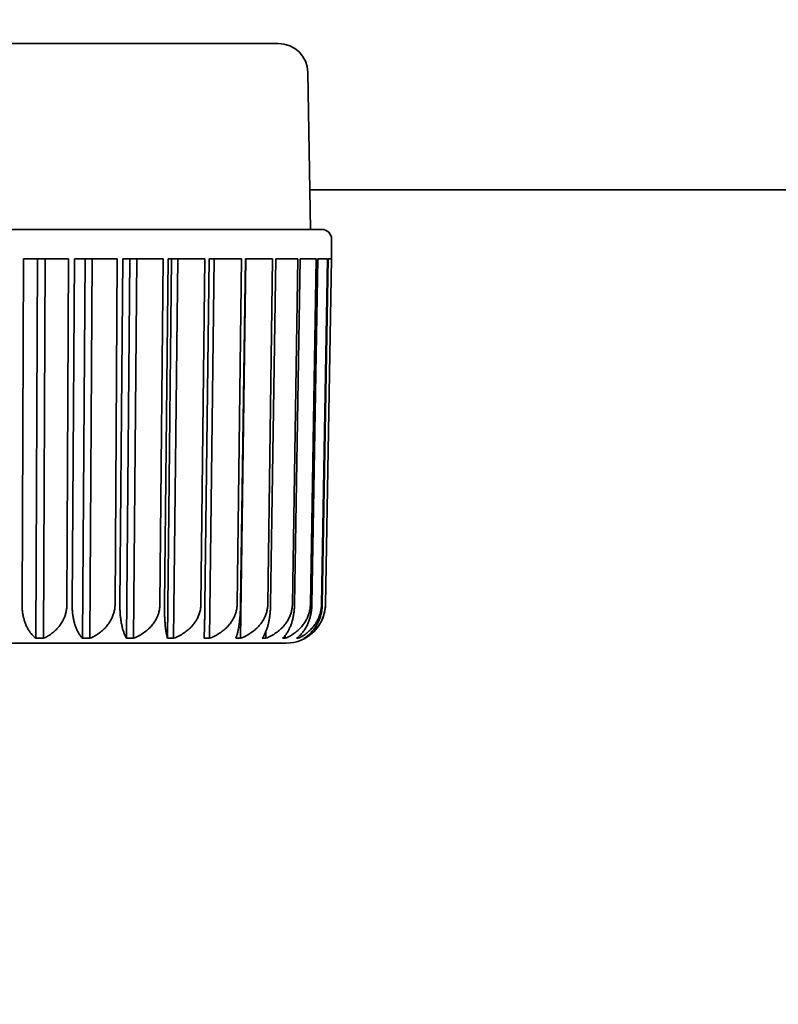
# Model space of a CAD drawing. Header units: millimetres. Extents: x 0 to 5110, y 0 to 2376.
# Tile 30 of 95: x 1716 to 1726, y 1582 to 1595. Entities that reach past the tile are written whole.
import ezdxf

# ---------------------------------------------------------------- set-up
doc = ezdxf.new("R2010")
doc.units = ezdxf.units.MM
doc.header["$LTSCALE"] = 8
doc.layers.add('Bemaßungen(ISO)', color=7, linetype='Continuous', lineweight=18)
doc.layers.add('Sichtbare Kanten(ISO)', color=7, linetype='Continuous', lineweight=35)
doc.styles.add('Aktuell-ISOGroßer Text', font='arial.ttf')
doc.dimstyles.new('X.XXXGroßer Text', dxfattribs={"dimscale": 8, "dimtxt": 3.048, "dimasz": 5, "dimexe": 3.175, "dimexo": 0.75, "dimgap": 0.762, "dimtad": 1, "dimdec": 1, "dimrnd": 1e-08, "dimzin": 12, "dimtxsty": 'Aktuell-ISOGroßer Text', "dimcen": 0.09, "dimdle": 10, "dimclrd": 256, "dimclre": 256, "dimclrt": 7, "dimadec": 0, "dimazin": 3, "dimtfac": 0.656168, "dimtdec": 1, "dimtmove": 0, "dimatfit": 3, "dimfxl": 1, "dimtolj": 1, "dimlwd": 25, "dimlwe": 25, "dimarcsym": 0})

# ---------------------------------------------------------------- blocks, each defined once
blk = doc.blocks.new('*D10')
at = {"layer": 'Bemaßungen(ISO)', "color": 250, "linetype": 'Continuous', "lineweight": 25, "true_color": 0x3f3f3f, "transparency": 16777216}
for p, q in [((1548.805, 1635.252), (1548.805, 1675.252)), ((1670.769, 1595.252), (1523.405, 1595.252)), ((1548.805, 1595.252), (1548.805, 1555.252)), ((1548.805, 1543.002), (1548.805, 1555.252)), ((1548.805, 1503.002), (1548.805, 1543.002)), ((1751.769, 1503.002), (1523.405, 1503.002)), ((1548.805, 1463.002), (1548.805, 1423.002))]:
    blk.add_line(p, q, dxfattribs=at)
at = {"layer": 'Bemaßungen(ISO)', "color": 250, "linetype": 'Continuous', "true_color": 0x3f3f3f, "transparency": 16777216}
for points in [[(1542.138, 1635.252), (1555.472, 1635.252), (1548.805, 1595.252)], [(1542.138, 1463.002), (1555.472, 1463.002), (1548.805, 1503.002)]]:
    blk.add_solid(points, dxfattribs=at)
at = {"layer": 'Defpoints', "color": 0, "linetype": 'Continuous', "transparency": 16777216}
for p in [(1548.805, 1595.252), (1676.769, 1595.252), (1757.769, 1503.002)]:
    blk.add_point(p, dxfattribs=at)
at = {"layer": 'Bemaßungen(ISO)', "color": 7, "linetype": 'Continuous', "lineweight": 25, "transparency": 16777216, "insert": (1513.402, 1517.458), "char_height": 24.384, "attachment_point": 1, "rotation": 90, "style": 'Aktuell-ISOGroßer Text'}
blk.add_mtext('\\A1;92,3', dxfattribs=at)

msp = doc.modelspace()

# ---------------------------------------------------------------- linework, layer by layer
at = {"layer": 'Sichtbare Kanten(ISO)'}
for p, q in [((1710.754, 1594.638), (1719.085, 1594.638)), ((1719.466, 1594.263), (1719.501, 1592.242)), ((1740.819, 1592.752), (1719.492, 1592.752)), ((1710.195, 1592.242), (1719.644, 1592.242)), ((1719.771, 1591.861), (1719.771, 1592.115)), ((1715.801, 1591.86), (1715.783, 1587.407)), ((1716.38, 1591.86), (1715.801, 1591.86)), ((1715.982, 1591.86), (1715.961, 1586.97)), ((1716.06, 1586.97), (1716.08, 1591.86)), ((1716.361, 1587.407), (1716.38, 1591.86)), ((1716.457, 1591.86), (1716.428, 1587.407)), ((1717.01, 1591.86), (1716.457, 1591.86)), ((1716.457, 1591.86), (1716.457, 1591.86)), ((1716.594, 1591.86), (1716.562, 1586.97)), ((1716.656, 1586.97), (1716.688, 1591.86)), ((1716.981, 1587.407), (1717.01, 1591.86)), ((1717.082, 1591.86), (1717.043, 1587.407)), ((1717.599, 1591.86), (1717.082, 1591.86)), ((1717.082, 1591.86), (1717.082, 1591.86)), ((1717.173, 1591.86), (1717.13, 1586.97)), ((1717.218, 1586.97), (1717.261, 1591.86)), ((1717.56, 1587.407), (1717.599, 1591.86)), ((1717.665, 1591.86), (1717.618, 1587.407)), ((1717.708, 1591.86), (1717.656, 1586.97)), ((1718.136, 1591.86), (1717.665, 1591.86)), ((1717.665, 1591.86), (1717.665, 1591.86)), ((1717.736, 1586.97), (1717.788, 1591.86)), ((1718.088, 1587.407), (1718.136, 1591.86)), ((1718.195, 1591.86), (1718.139, 1587.407)), ((1718.61, 1591.86), (1718.195, 1591.86)), ((1718.198, 1586.97), (1718.26, 1591.86)), ((1718.554, 1587.407), (1718.61, 1591.86)), ((1718.597, 1586.97), (1718.666, 1591.86)), ((1718.661, 1591.86), (1718.599, 1587.407)), ((1719.012, 1591.86), (1718.661, 1591.86)), ((1718.949, 1587.407), (1719.012, 1591.86)), ((1719.055, 1591.86), (1718.986, 1587.407)), ((1719.335, 1591.86), (1719.055, 1591.86)), ((1719.266, 1587.407), (1719.335, 1591.86)), ((1719.368, 1591.86), (1719.294, 1587.407)), ((1719.572, 1591.86), (1719.368, 1591.86)), ((1719.368, 1591.86), (1719.368, 1591.86)), ((1719.498, 1587.407), (1719.572, 1591.86)), ((1719.594, 1591.86), (1719.518, 1587.407)), ((1719.718, 1591.86), (1719.594, 1591.86)), ((1719.642, 1587.407), (1719.718, 1591.86)), ((1719.729, 1591.86), (1719.651, 1587.407)), ((1719.693, 1587.407), (1719.771, 1591.861)), ((1719.693, 1587.407), (1719.771, 1591.86)), ((1719.771, 1591.86), (1719.729, 1591.86)), ((1719.729, 1591.86), (1719.729, 1591.86)), ((1718.925, 1586.97), (1718.926, 1587.061)), ((1719.174, 1586.97), (1719.175, 1587.009)), ((1719.185, 1586.908), (1711.225, 1586.908)), ((1719.341, 1586.97), (1719.341, 1586.987)), ((1719.421, 1586.97), (1719.421, 1586.975))]:
    msp.add_line(p, q, dxfattribs=at)
for centre, radius, start, end in [((1719.085, 1594.257), 0.381, 1, 90), ((1719.644, 1592.115), 0.127, 0, 90), ((1719.185, 1587.416), 0.508, 270.0116, 359), ((1716.536, 1587.035), 0.127, 270, 270.0056), ((1716.816, 1587.035), 0.127, 269.9775, 270), ((1716.816, 1587.035), 0.127, 269.9703, 269.9775), ((1718.81, 1587.035), 0.127, 270, 270.0056)]:
    msp.add_arc(centre, radius, start, end, dxfattribs=at)
for points in [[(1715.783, 1587.407), (1715.783, 1587.391), (1715.783, 1587.375), (1715.784, 1587.359), (1715.785, 1587.343), (1715.787, 1587.327), (1715.789, 1587.311), (1715.791, 1587.295), (1715.793, 1587.279), (1715.796, 1587.263), (1715.8, 1587.247), (1715.803, 1587.231), (1715.808, 1587.216), (1715.812, 1587.2), (1715.817, 1587.185), (1715.823, 1587.169), (1715.828, 1587.154), (1715.835, 1587.139), (1715.842, 1587.124), (1715.849, 1587.11), (1715.856, 1587.095), (1715.865, 1587.081), (1715.873, 1587.067), (1715.882, 1587.054), (1715.892, 1587.04), (1715.902, 1587.027), (1715.913, 1587.015), (1715.924, 1587.003), (1715.936, 1586.991), (1715.948, 1586.98), (1715.961, 1586.97)], [(1716.361, 1587.407), (1716.361, 1587.391), (1716.36, 1587.375), (1716.359, 1587.359), (1716.357, 1587.343), (1716.354, 1587.327), (1716.35, 1587.311), (1716.347, 1587.295), (1716.342, 1587.279), (1716.337, 1587.263), (1716.331, 1587.247), (1716.325, 1587.231), (1716.317, 1587.216), (1716.31, 1587.2), (1716.302, 1587.185), (1716.292, 1587.169), (1716.282, 1587.154), (1716.272, 1587.139), (1716.26, 1587.124), (1716.248, 1587.11), (1716.236, 1587.095), (1716.221, 1587.081), (1716.207, 1587.067), (1716.192, 1587.054), (1716.175, 1587.04), (1716.159, 1587.027), (1716.141, 1587.015), (1716.121, 1587.003), (1716.102, 1586.991), (1716.082, 1586.98), (1716.06, 1586.97)], [(1716.428, 1587.407), (1716.428, 1587.391), (1716.428, 1587.375), (1716.429, 1587.359), (1716.429, 1587.343), (1716.43, 1587.327), (1716.432, 1587.311), (1716.433, 1587.295), (1716.435, 1587.279), (1716.438, 1587.263), (1716.44, 1587.247), (1716.443, 1587.231), (1716.446, 1587.216), (1716.449, 1587.2), (1716.453, 1587.185), (1716.457, 1587.169), (1716.462, 1587.154), (1716.466, 1587.139), (1716.471, 1587.124), (1716.477, 1587.11), (1716.482, 1587.095), (1716.489, 1587.081), (1716.495, 1587.067), (1716.502, 1587.054), (1716.509, 1587.04), (1716.517, 1587.027), (1716.525, 1587.015), (1716.534, 1587.003), (1716.542, 1586.991), (1716.552, 1586.98), (1716.562, 1586.97)], [(1716.981, 1587.407), (1716.981, 1587.391), (1716.98, 1587.375), (1716.978, 1587.359), (1716.976, 1587.343), (1716.973, 1587.327), (1716.969, 1587.311), (1716.965, 1587.295), (1716.96, 1587.279), (1716.954, 1587.263), (1716.948, 1587.247), (1716.941, 1587.231), (1716.933, 1587.216), (1716.925, 1587.2), (1716.916, 1587.185), (1716.906, 1587.169), (1716.895, 1587.154), (1716.884, 1587.139), (1716.871, 1587.124), (1716.859, 1587.11), (1716.845, 1587.095), (1716.83, 1587.081), (1716.814, 1587.067), (1716.798, 1587.054), (1716.78, 1587.04), (1716.762, 1587.027), (1716.743, 1587.015), (1716.722, 1587.003), (1716.702, 1586.991), (1716.679, 1586.98), (1716.656, 1586.97)], [(1717.043, 1587.407), (1717.043, 1587.391), (1717.043, 1587.375), (1717.044, 1587.359), (1717.044, 1587.343), (1717.045, 1587.327), (1717.046, 1587.311), (1717.047, 1587.295), (1717.048, 1587.279), (1717.049, 1587.263), (1717.051, 1587.247), (1717.053, 1587.231), (1717.055, 1587.216), (1717.057, 1587.2), (1717.059, 1587.185), (1717.062, 1587.169), (1717.065, 1587.154), (1717.068, 1587.139), (1717.071, 1587.124), (1717.074, 1587.11), (1717.078, 1587.095), (1717.082, 1587.081), (1717.086, 1587.067), (1717.091, 1587.054), (1717.096, 1587.04), (1717.101, 1587.027), (1717.106, 1587.015), (1717.112, 1587.003), (1717.117, 1586.991), (1717.124, 1586.98), (1717.13, 1586.97)], [(1717.56, 1587.407), (1717.56, 1587.391), (1717.559, 1587.375), (1717.556, 1587.359), (1717.554, 1587.343), (1717.551, 1587.327), (1717.547, 1587.311), (1717.543, 1587.295), (1717.538, 1587.279), (1717.532, 1587.263), (1717.525, 1587.247), (1717.518, 1587.231), (1717.51, 1587.216), (1717.501, 1587.2), (1717.492, 1587.185), (1717.481, 1587.169), (1717.47, 1587.154), (1717.458, 1587.139), (1717.445, 1587.124), (1717.431, 1587.11), (1717.417, 1587.095), (1717.401, 1587.081), (1717.385, 1587.067), (1717.367, 1587.054), (1717.349, 1587.04), (1717.33, 1587.027), (1717.31, 1587.015), (1717.288, 1587.003), (1717.266, 1586.991), (1717.243, 1586.98), (1717.218, 1586.97)], [(1717.618, 1587.407), (1717.617, 1587.391), (1717.617, 1587.375), (1717.618, 1587.359), (1717.618, 1587.343), (1717.618, 1587.327), (1717.618, 1587.311), (1717.618, 1587.295), (1717.619, 1587.279), (1717.62, 1587.263), (1717.62, 1587.247), (1717.621, 1587.231), (1717.622, 1587.216), (1717.623, 1587.2), (1717.624, 1587.185), (1717.625, 1587.169), (1717.626, 1587.154), (1717.627, 1587.139), (1717.629, 1587.124), (1717.63, 1587.11), (1717.632, 1587.095), (1717.634, 1587.081), (1717.636, 1587.067), (1717.638, 1587.054), (1717.64, 1587.04), (1717.642, 1587.027), (1717.645, 1587.015), (1717.647, 1587.003), (1717.65, 1586.991), (1717.653, 1586.98), (1717.656, 1586.97)], [(1718.088, 1587.407), (1718.087, 1587.391), (1718.086, 1587.375), (1718.084, 1587.359), (1718.082, 1587.343), (1718.079, 1587.327), (1718.074, 1587.311), (1718.07, 1587.295), (1718.065, 1587.279), (1718.058, 1587.263), (1718.052, 1587.247), (1718.044, 1587.231), (1718.036, 1587.216), (1718.027, 1587.2), (1718.017, 1587.185), (1718.006, 1587.169), (1717.995, 1587.154), (1717.982, 1587.139), (1717.969, 1587.124), (1717.955, 1587.11), (1717.94, 1587.095), (1717.924, 1587.081), (1717.907, 1587.067), (1717.889, 1587.054), (1717.87, 1587.04), (1717.851, 1587.027), (1717.83, 1587.015), (1717.807, 1587.003), (1717.785, 1586.991), (1717.761, 1586.98), (1717.736, 1586.97)], [(1718.139, 1587.407), (1718.139, 1587.391), (1718.139, 1587.375), (1718.139, 1587.359), (1718.139, 1587.343), (1718.138, 1587.327), (1718.138, 1587.311), (1718.138, 1587.295), (1718.137, 1587.279), (1718.137, 1587.263), (1718.137, 1587.247), (1718.137, 1587.231), (1718.136, 1587.216), (1718.136, 1587.2), (1718.135, 1587.185), (1718.135, 1587.169), (1718.135, 1587.154), (1718.134, 1587.139), (1718.134, 1587.124), (1718.133, 1587.11), (1718.133, 1587.095), (1718.133, 1587.081), (1718.132, 1587.067), (1718.132, 1587.054), (1718.131, 1587.04), (1718.131, 1587.027), (1718.13, 1587.015), (1718.13, 1587.003), (1718.129, 1586.991), (1718.128, 1586.98), (1718.128, 1586.97)], [(1718.554, 1587.407), (1718.554, 1587.391), (1718.552, 1587.375), (1718.55, 1587.359), (1718.548, 1587.343), (1718.545, 1587.327), (1718.54, 1587.311), (1718.536, 1587.295), (1718.53, 1587.279), (1718.524, 1587.263), (1718.517, 1587.247), (1718.51, 1587.231), (1718.501, 1587.216), (1718.492, 1587.2), (1718.482, 1587.185), (1718.471, 1587.169), (1718.46, 1587.154), (1718.447, 1587.139), (1718.434, 1587.124), (1718.42, 1587.11), (1718.405, 1587.095), (1718.388, 1587.081), (1718.371, 1587.067), (1718.353, 1587.054), (1718.334, 1587.04), (1718.314, 1587.027), (1718.293, 1587.015), (1718.271, 1587.003), (1718.248, 1586.991), (1718.224, 1586.98), (1718.198, 1586.97)], [(1718.599, 1587.407), (1718.598, 1587.391), (1718.598, 1587.375), (1718.597, 1587.359), (1718.597, 1587.343), (1718.596, 1587.327), (1718.595, 1587.311), (1718.594, 1587.295), (1718.593, 1587.279), (1718.592, 1587.263), (1718.591, 1587.247), (1718.59, 1587.231), (1718.588, 1587.216), (1718.586, 1587.2), (1718.585, 1587.185), (1718.583, 1587.169), (1718.581, 1587.154), (1718.579, 1587.139), (1718.576, 1587.124), (1718.574, 1587.11), (1718.571, 1587.095), (1718.569, 1587.081), (1718.566, 1587.067), (1718.563, 1587.054), (1718.56, 1587.04), (1718.556, 1587.027), (1718.553, 1587.015), (1718.549, 1587.003), (1718.546, 1586.991), (1718.542, 1586.98), (1718.538, 1586.97)], [(1718.949, 1587.407), (1718.949, 1587.391), (1718.948, 1587.375), (1718.945, 1587.359), (1718.943, 1587.343), (1718.94, 1587.327), (1718.936, 1587.311), (1718.931, 1587.295), (1718.926, 1587.279), (1718.919, 1587.263), (1718.913, 1587.247), (1718.905, 1587.231), (1718.897, 1587.216), (1718.888, 1587.2), (1718.878, 1587.185), (1718.867, 1587.169), (1718.856, 1587.154), (1718.844, 1587.139), (1718.83, 1587.124), (1718.816, 1587.11), (1718.801, 1587.095), (1718.785, 1587.081), (1718.768, 1587.067), (1718.751, 1587.054), (1718.731, 1587.04), (1718.712, 1587.027), (1718.691, 1587.015), (1718.669, 1587.003), (1718.647, 1586.991), (1718.623, 1586.98), (1718.597, 1586.97)], [(1718.986, 1587.407), (1718.986, 1587.391), (1718.985, 1587.375), (1718.984, 1587.359), (1718.984, 1587.343), (1718.982, 1587.327), (1718.981, 1587.311), (1718.98, 1587.295), (1718.978, 1587.279), (1718.976, 1587.263), (1718.974, 1587.247), (1718.971, 1587.231), (1718.968, 1587.216), (1718.966, 1587.2), (1718.963, 1587.185), (1718.959, 1587.169), (1718.956, 1587.154), (1718.952, 1587.139), (1718.948, 1587.124), (1718.943, 1587.11), (1718.939, 1587.095), (1718.934, 1587.081), (1718.929, 1587.067), (1718.923, 1587.054), (1718.917, 1587.04), (1718.912, 1587.027), (1718.905, 1587.015), (1718.899, 1587.003), (1718.892, 1586.991), (1718.885, 1586.98), (1718.877, 1586.97)], [(1719.266, 1587.407), (1719.266, 1587.391), (1719.265, 1587.375), (1719.262, 1587.359), (1719.26, 1587.343), (1719.257, 1587.327), (1719.253, 1587.311), (1719.249, 1587.295), (1719.243, 1587.279), (1719.237, 1587.263), (1719.231, 1587.247), (1719.223, 1587.231), (1719.215, 1587.216), (1719.207, 1587.2), (1719.197, 1587.185), (1719.186, 1587.169), (1719.175, 1587.154), (1719.163, 1587.139), (1719.15, 1587.124), (1719.137, 1587.11), (1719.122, 1587.095), (1719.106, 1587.081), (1719.091, 1587.067), (1719.073, 1587.054), (1719.055, 1587.04), (1719.036, 1587.027), (1719.016, 1587.015), (1718.994, 1587.003), (1718.972, 1586.991), (1718.949, 1586.98), (1718.925, 1586.97)], [(1719.294, 1587.407), (1719.294, 1587.391), (1719.293, 1587.375), (1719.292, 1587.359), (1719.291, 1587.343), (1719.29, 1587.327), (1719.288, 1587.311), (1719.286, 1587.295), (1719.283, 1587.279), (1719.28, 1587.263), (1719.277, 1587.247), (1719.274, 1587.231), (1719.27, 1587.216), (1719.266, 1587.2), (1719.262, 1587.185), (1719.257, 1587.169), (1719.252, 1587.154), (1719.246, 1587.139), (1719.24, 1587.124), (1719.234, 1587.11), (1719.228, 1587.095), (1719.221, 1587.081), (1719.214, 1587.067), (1719.206, 1587.054), (1719.197, 1587.04), (1719.189, 1587.027), (1719.18, 1587.015), (1719.17, 1587.003), (1719.161, 1586.991), (1719.15, 1586.98), (1719.139, 1586.97)], [(1719.498, 1587.407), (1719.498, 1587.391), (1719.497, 1587.375), (1719.495, 1587.359), (1719.493, 1587.343), (1719.49, 1587.327), (1719.486, 1587.311), (1719.482, 1587.295), (1719.477, 1587.279), (1719.471, 1587.263), (1719.465, 1587.247), (1719.458, 1587.231), (1719.45, 1587.216), (1719.442, 1587.2), (1719.432, 1587.185), (1719.422, 1587.169), (1719.412, 1587.154), (1719.401, 1587.139), (1719.388, 1587.124), (1719.375, 1587.11), (1719.362, 1587.095), (1719.347, 1587.081), (1719.331, 1587.067), (1719.315, 1587.054), (1719.297, 1587.04), (1719.28, 1587.027), (1719.26, 1587.015), (1719.24, 1587.003), (1719.219, 1586.991), (1719.198, 1586.98), (1719.174, 1586.97)], [(1719.518, 1587.407), (1719.517, 1587.391), (1719.517, 1587.375), (1719.515, 1587.359), (1719.514, 1587.343), (1719.512, 1587.327), (1719.509, 1587.311), (1719.507, 1587.295), (1719.504, 1587.279), (1719.5, 1587.263), (1719.496, 1587.247), (1719.492, 1587.231), (1719.487, 1587.216), (1719.482, 1587.2), (1719.476, 1587.185), (1719.47, 1587.169), (1719.464, 1587.154), (1719.457, 1587.139), (1719.449, 1587.124), (1719.442, 1587.11), (1719.433, 1587.095), (1719.424, 1587.081), (1719.415, 1587.067), (1719.405, 1587.054), (1719.394, 1587.04), (1719.383, 1587.027), (1719.372, 1587.015), (1719.359, 1587.003), (1719.347, 1586.991), (1719.334, 1586.98), (1719.32, 1586.97)], [(1719.642, 1587.407), (1719.641, 1587.391), (1719.64, 1587.375), (1719.638, 1587.359), (1719.636, 1587.343), (1719.633, 1587.327), (1719.63, 1587.311), (1719.626, 1587.295), (1719.621, 1587.279), (1719.616, 1587.263), (1719.61, 1587.247), (1719.604, 1587.231), (1719.596, 1587.216), (1719.589, 1587.2), (1719.58, 1587.185), (1719.571, 1587.169), (1719.561, 1587.154), (1719.551, 1587.139), (1719.539, 1587.124), (1719.527, 1587.11), (1719.514, 1587.095), (1719.5, 1587.081), (1719.486, 1587.067), (1719.471, 1587.054), (1719.455, 1587.04), (1719.438, 1587.027), (1719.421, 1587.015), (1719.402, 1587.003), (1719.383, 1586.991), (1719.362, 1586.98), (1719.341, 1586.97)], [(1719.651, 1587.407), (1719.651, 1587.391), (1719.65, 1587.375), (1719.648, 1587.359), (1719.647, 1587.343), (1719.645, 1587.327), (1719.642, 1587.311), (1719.639, 1587.295), (1719.635, 1587.279), (1719.63, 1587.263), (1719.626, 1587.247), (1719.621, 1587.231), (1719.615, 1587.216), (1719.609, 1587.2), (1719.602, 1587.185), (1719.595, 1587.169), (1719.587, 1587.154), (1719.579, 1587.139), (1719.57, 1587.124), (1719.561, 1587.11), (1719.551, 1587.095), (1719.54, 1587.081), (1719.529, 1587.067), (1719.517, 1587.054), (1719.504, 1587.04), (1719.491, 1587.027), (1719.477, 1587.015), (1719.462, 1587.003), (1719.447, 1586.991), (1719.431, 1586.98), (1719.414, 1586.97)], [(1719.693, 1587.407), (1719.693, 1587.391), (1719.692, 1587.375), (1719.69, 1587.359), (1719.688, 1587.343), (1719.685, 1587.327), (1719.682, 1587.311), (1719.679, 1587.295), (1719.674, 1587.279), (1719.669, 1587.263), (1719.664, 1587.247), (1719.658, 1587.231), (1719.652, 1587.216), (1719.645, 1587.2), (1719.637, 1587.185), (1719.629, 1587.169), (1719.62, 1587.154), (1719.61, 1587.139), (1719.6, 1587.124), (1719.589, 1587.11), (1719.578, 1587.095), (1719.565, 1587.081), (1719.553, 1587.067), (1719.539, 1587.054), (1719.524, 1587.04), (1719.509, 1587.027), (1719.493, 1587.015), (1719.476, 1587.003), (1719.459, 1586.991), (1719.441, 1586.98), (1719.421, 1586.97)]]:
    msp.add_open_spline(points, degree=3, knots=[0, 0, 0, 0, 0.1, 0.1, 0.1, 0.2, 0.2, 0.2, 0.3, 0.3, 0.3, 0.4, 0.4, 0.4, 0.5, 0.5, 0.5, 0.6, 0.6, 0.6, 0.7, 0.7, 0.7, 0.8, 0.8, 0.8, 0.9, 0.9, 0.9, 1, 1, 1, 1], dxfattribs=at)
for points in [[(1715.961, 1586.97), (1715.994, 1586.97), (1716.027, 1586.97), (1716.06, 1586.97)], [(1716.562, 1586.97), (1716.593, 1586.97), (1716.624, 1586.97), (1716.656, 1586.97)], [(1717.13, 1586.97), (1717.16, 1586.97), (1717.189, 1586.97), (1717.218, 1586.97)], [(1717.656, 1586.97), (1717.683, 1586.97), (1717.709, 1586.97), (1717.736, 1586.97)], [(1718.128, 1586.97), (1718.152, 1586.97), (1718.175, 1586.97), (1718.198, 1586.97)], [(1718.538, 1586.97), (1718.558, 1586.97), (1718.578, 1586.97), (1718.597, 1586.97)], [(1718.877, 1586.97), (1718.893, 1586.97), (1718.909, 1586.97), (1718.925, 1586.97)], [(1719.139, 1586.97), (1719.151, 1586.97), (1719.163, 1586.97), (1719.174, 1586.97)], [(1719.32, 1586.97), (1719.327, 1586.97), (1719.334, 1586.97), (1719.341, 1586.97)], [(1719.414, 1586.97), (1719.417, 1586.97), (1719.419, 1586.97), (1719.421, 1586.97)]]:
    msp.add_open_spline(points, degree=3, dxfattribs=at)

# ---------------------------------------------------------------- dimensions: what is measured, and where the dimension line sits
at = {"layer": 'Bemaßungen(ISO)', "color": 250, "linetype": 'Continuous', "lineweight": 25, "true_color": 0x3f3f3f}
dim = msp.add_linear_dim(base=(1548.804953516, 1595.251832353), p1=(1757.769419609, 1503.001832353), p2=(1676.769419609, 1595.251832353), angle=270, dimstyle='X.XXXGroßer Text', override={"dimdec": 1, "dimtp": 0, "dimtm": 0, "dimtdec": 1, "dimtofl": 0}, dxfattribs=at)
dim.commit()
dim.dimension.update_dxf_attribs({"geometry": '*D10', "text_midpoint": (1548.804953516, 1549.126832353), "dimtype": 160})

doc.saveas('drawing.dxf')
